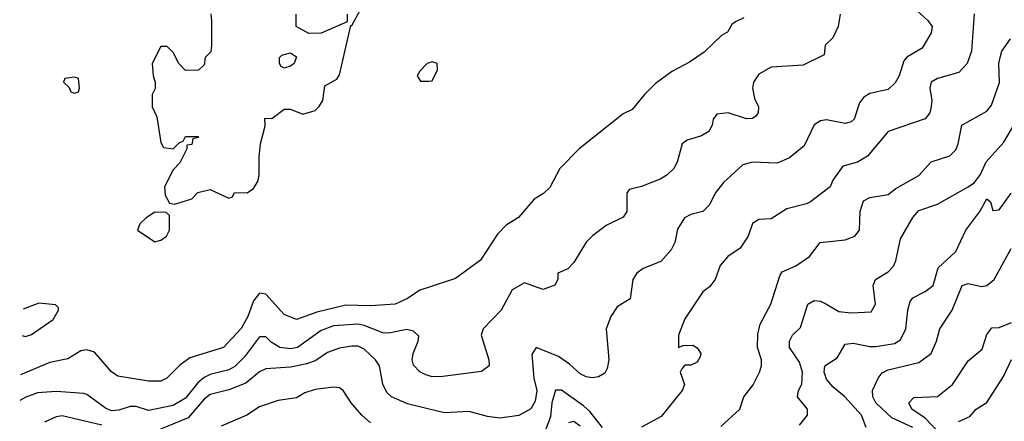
# Model space of a CAD drawing. Header units: inches. Extents: x 2348341 to 2479810, y 460419 to 613669.
# Tile 148 of 256: x 2348672 to 2351867, y 530630 to 531932. Entities that reach past the tile are written whole.
import ezdxf

# ---------------------------------------------------------------- set-up
doc = ezdxf.new("R2010")
doc.units = ezdxf.units.IN
doc.header["$MEASUREMENT"] = 0
doc.layers.add('C3543', color=7, linetype='Continuous')
doc.layers.add('C3553', color=7, linetype='Continuous')

msp = doc.modelspace()

# ---------------------------------------------------------------- linework, layer by layer
at = {"layer": 'C3543', "color": 2}
for points, elevation in [([(2349291.6, 531951.6), (2349294, 531930), (2349294, 531850), (2349291.6, 531828.4), (2349274, 531810), (2349270, 531786), (2349251.6, 531768.4), (2349210, 531768), (2349188, 531790), (2349170, 531826), (2349150, 531846), (2349130, 531846), (2349102, 531790), (2349104.7, 531750), (2349111.3, 531730), (2349111.1, 531708.9), (2349102, 531690), (2349102, 531650), (2349116.9, 531616.9), (2349130, 531534), (2349138, 531518), (2349170, 531514), (2349190, 531534), (2349202, 531538), (2349210, 531554), (2349250, 531554), (2349252, 531550), (2349234, 531546), (2349230, 531528), (2349214, 531526), (2349214, 531514), (2349191.6, 531468.4), (2349170, 531446), (2349142, 531390), (2349143.6, 531363.6), (2349158, 531338), (2349174, 531334), (2349210, 531344.7), (2349230, 531352), (2349250, 531372), (2349290, 531382), (2349350, 531354), (2349362, 531358), (2349368.4, 531371.6), (2349410, 531371.3), (2349430, 531384.7), (2349445.2, 531410), (2349449.3, 531430), (2349449.1, 531489.1), (2349453.2, 531530), (2349468, 531588), (2349467.3, 531612.7), (2349490, 531612), (2349530, 531642), (2349550, 531642), (2349590, 531626), (2349630, 531638), (2349642, 531650), (2349655.3, 531670), (2349662, 531718), (2349700.4, 531739.6), (2349710, 531754), (2349746, 531914), (2349750, 531914), (2349776.4, 531963.6)], 138), ([(2349734, 531950), (2349734, 531926), (2349650, 531888.7), (2349610, 531888), (2349568.7, 531910), (2349568.7, 531950)], 138), ([(2350000, 531792), (2349994, 531790), (2349970, 531766), (2349962, 531750), (2349972.7, 531732.7), (2350000, 531733.6)], 138), ([(2350000, 531065.3), (2349970, 531055.5), (2349930, 531028), (2349890, 531010.5), (2349810, 531004.4), (2349730, 531006.4), (2349636.2, 530983.8), (2349570, 530960.5), (2349530, 530976.3), (2349470, 531042.8), (2349450, 531046), (2349430, 531021), (2349411.5, 530970), (2349390, 530930.7), (2349333.2, 530870), (2349224.1, 530835.9), (2349190, 530811.3), (2349149.5, 530770.5), (2349130, 530760.7), (2349090, 530760.5), (2348990, 530776), (2348970, 530791), (2348914, 530854), (2348890, 530862), (2348870, 530859.1), (2348827.6, 530832.4), (2348770, 530820.4), (2348674.8, 530780.4)], 134), ([(2348679.7, 530908.4), (2348690, 530904.7), (2348710, 530912), (2348780.2, 530959.8), (2348798, 530990), (2348798, 530998), (2348788, 531008), (2348733.6, 531013.6)], 138), ([(2348733.6, 531013.6), (2348683, 530994.2)], 138), ([(2350000, 530777.7), (2349990, 530780.7), (2349970, 530790.8), (2349950, 530812), (2349945.5, 530830), (2349948, 530850), (2349964.9, 530890), (2349966.4, 530906.4), (2349950, 530922.8), (2349927.7, 530927.7), (2349870, 530916.4), (2349850, 530917.1), (2349790, 530941.1), (2349770, 530944.6), (2349690, 530939.5), (2349650, 530924.9), (2349572.7, 530870), (2349550, 530864.9), (2349516, 530870), (2349487.3, 530887.3), (2349470, 530904), (2349450, 530904), (2349401, 530839), (2349370, 530808.4), (2349350, 530797), (2349290, 530782), (2349270, 530772.2), (2349250, 530754.9), (2349210, 530704.9), (2349170, 530681.7), (2349090, 530664.9), (2349050, 530678), (2349030, 530678), (2348993.9, 530666.1), (2348970, 530664.2), (2348950, 530672.7), (2348890, 530717.3), (2348879.9, 530719.9), (2348790, 530726.4), (2348730, 530722.4), (2348691.3, 530708.7), (2348671.7, 530697.3)], 130), ([(2350000, 530669.8), (2349930, 530687.3), (2349878, 530710), (2349863.4, 530723.4), (2349850.5, 530750.5), (2349839.1, 530810), (2349826.8, 530830), (2349790, 530864), (2349770, 530873.4), (2349750, 530873.4), (2349710, 530867.7), (2349670, 530853), (2349632.8, 530827.2), (2349604, 530816), (2349550, 530805.7), (2349470, 530800.5), (2349450, 530790.5), (2349406, 530754), (2349350, 530732), (2349290, 530717), (2349270, 530701.6), (2349218.7, 530641.3), (2349110, 530597.4)], 126), ([(2349810, 530625.5), (2349782, 530650), (2349747.3, 530690), (2349721, 530730), (2349710, 530738.8), (2349690, 530740.7), (2349630, 530733.4), (2349597.5, 530722.5), (2349570, 530706), (2349510, 530697.3), (2349450, 530677.3), (2349408.7, 530650), (2349325.6, 530614.4)], 122), ([(2348937.8, 530617.8), (2348810, 530648.4), (2348790, 530644.4), (2348752.5, 530627.5)], 126)]:
    msp.add_lwpolyline(points, dxfattribs=dict(at, elevation=elevation))
at = {"layer": 'C3543', "color": 2, "elevation": 138}
for points in [[(2349530, 531775.3), (2349520.2, 531780.2), (2349515.3, 531790), (2349515.3, 531810), (2349522.7, 531817.3), (2349550, 531824.7), (2349570, 531812), (2349562, 531790), (2349550, 531782)], [(2348850, 531746), (2348818, 531742), (2348814, 531730), (2348832.7, 531712.7), (2348838, 531698), (2348850, 531694), (2348862, 531698), (2348866, 531710), (2348862, 531742)], [(2349110, 531308.7), (2349082, 531290), (2349062, 531270), (2349054, 531250), (2349110, 531212), (2349130, 531218), (2349148, 531230), (2349158, 531250), (2349158, 531298), (2349147.3, 531307.3)]]:
    msp.add_lwpolyline(points, close=True, dxfattribs=at)
at = {"layer": 'C3553', "color": 2}
for points, elevation in [([(2351582.7, 531962.7), (2351619, 531930), (2351633.2, 531910), (2351629, 531890), (2351600.2, 531839.8), (2351550, 531811), (2351541.2, 531798.8), (2351525.2, 531750), (2351512.5, 531727.5), (2351490, 531706), (2351430, 531693.4), (2351410, 531680.5), (2351397.1, 531662.9), (2351379.3, 531610), (2351370, 531600.7), (2351350, 531595.5), (2351290, 531608), (2351270, 531604), (2351250, 531591.3), (2351216.9, 531523.1), (2351170, 531484), (2351130, 531467.3), (2351050, 531470.8), (2351018.6, 531461.4), (2350955.5, 531404.5), (2350929, 531370), (2350910, 531332), (2350889, 531311), (2350850, 531300.7), (2350829, 531290), (2350806.3, 531253.7), (2350797.2, 531210), (2350786, 531186), (2350752, 531148), (2350694.8, 531125.2), (2350674, 531110), (2350661.2, 531090), (2350652.7, 531027.3), (2350610, 531001), (2350589.5, 530970.5), (2350575.1, 530930), (2350584, 530830), (2350578.6, 530801.4), (2350570, 530786), (2350550, 530774.8), (2350530, 530770.8), (2350510, 530774.8), (2350490, 530784), (2350455.8, 530815.8), (2350419.9, 530839.9), (2350348, 530870), (2350333.6, 530846.4), (2350340.5, 530770), (2350349.6, 530730), (2350344.7, 530695.3), (2350330, 530670.7), (2350291.4, 530648.6), (2350230, 530640.5), (2350190, 530646), (2350130, 530662.4), (2350050, 530657.3), (2350000, 530669.8)], 126), ([(2351334, 531950), (2351328, 531910), (2351310, 531874), (2351286, 531850), (2351282, 531818), (2351214.6, 531785.4), (2351110, 531778.8), (2351070, 531756), (2351053.2, 531730), (2351049.2, 531710), (2351056.5, 531676.5), (2351068.7, 531650), (2351068, 531630), (2351060.4, 531619.6), (2351050, 531612), (2351030, 531611.3), (2350970.7, 531630.7), (2350934, 531626), (2350922, 531610), (2350919, 531590), (2350908, 531570), (2350884.7, 531555.3), (2350838, 531542), (2350822, 531530), (2350805.2, 531470), (2350794, 531450), (2350771.9, 531428.1), (2350750, 531414.8), (2350690, 531391.3), (2350650, 531382), (2350642, 531370), (2350642, 531310), (2350630, 531292), (2350574.6, 531265.4), (2350530, 531231.3), (2350509.4, 531210.6), (2350470, 531144.7), (2350450, 531124.7), (2350418, 531110), (2350418, 531090), (2350408.4, 531071.6), (2350370, 531058), (2350310, 531078.8), (2350270, 531056), (2350234, 530990), (2350175.3, 530930), (2350169, 530910), (2350194, 530830), (2350195.3, 530810), (2350170, 530791.3), (2350044.7, 530775.3), (2350010, 530774.8), (2350000, 530777.7)], 130), ([(2351021.2, 531938.8), (2350994.6, 531925.4), (2350983.1, 531916.9), (2350968.4, 531891.6), (2350950, 531882), (2350892.5, 531827.5), (2350845.6, 531794.4), (2350790, 531766), (2350734.8, 531725.2), (2350699, 531690), (2350658.9, 531641.1), (2350630, 531626.8), (2350486.8, 531513.2), (2350424, 531450), (2350391.7, 531388.3), (2350371.5, 531368.5), (2350341.2, 531350), (2350290, 531290.8), (2350250, 531266), (2350222.5, 531237.5), (2350167.2, 531152.8), (2350086.3, 531093.7), (2350000, 531065.3)], 134), ([(2351769.1, 531950.9), (2351760.7, 531830), (2351746.6, 531790), (2351719.1, 531760.9), (2351650, 531741.6), (2351629.5, 531730), (2351625.1, 531710), (2351631.8, 531670), (2351629.5, 531650.5), (2351625.2, 531630), (2351610, 531611), (2351489.6, 531570.4), (2351422.7, 531490), (2351390, 531470.5), (2351342.7, 531457.3), (2351310, 531412), (2351302, 531390), (2351238, 531342), (2351225.2, 531334.8), (2351161.2, 531318.8), (2351110, 531286.8), (2351070, 531284.7), (2351050, 531272), (2351035.3, 531230), (2351010, 531192), (2350970, 531164.7), (2350944.8, 531135.2), (2350929, 531090), (2350910, 531066), (2350889, 531050), (2350830, 530962), (2350809.2, 530910), (2350809.3, 530869.3), (2350823.6, 530876.4), (2350856.5, 530876.5), (2350870, 530868), (2350882, 530850), (2350880.4, 530839.6), (2350870, 530822), (2350850, 530812), (2350830, 530812), (2350820.2, 530799.8), (2350815.3, 530790), (2350828.7, 530750), (2350822, 530730), (2350753.8, 530646.2), (2350690, 530611)], 122), ([(2350946.8, 530613.2), (2351008.7, 530670), (2351022, 530710), (2351052.1, 530747.9), (2351072.7, 530790), (2351079.3, 530810), (2351079.3, 530830), (2351066, 530870), (2351067.2, 530912.8), (2351075.1, 530944.9), (2351109, 531010), (2351138, 531102), (2351145.6, 531114.4), (2351190, 531134.8), (2351235.1, 531164.9), (2351269.6, 531210.4), (2351350, 531219.1), (2351382, 531230), (2351397.2, 531250), (2351399.3, 531310), (2351410, 531344.7), (2351430, 531356), (2351490, 531366), (2351514.5, 531385.5), (2351590, 531427.3), (2351630, 531471), (2351690, 531491), (2351709, 531510), (2351717.2, 531530), (2351729.4, 531590.6), (2351810, 531636), (2351824.8, 531655.2), (2351851.5, 531728.5), (2351849.5, 531790.5), (2351854.6, 531814.6), (2351859.3, 531830), (2351887, 531870)], 118), ([(2350000, 531733.6), (2350010, 531734), (2350028, 531770), (2350026, 531790), (2350010, 531795.3), (2350000, 531792)], 138), ([(2351202, 530618), (2351228.7, 530650), (2351228.7, 530670), (2351195.3, 530710), (2351199, 530730), (2351209.4, 530750.6), (2351211.8, 530790), (2351201.7, 530821.7), (2351169.5, 530870), (2351169.4, 530890), (2351179, 530910), (2351206, 530934), (2351229.5, 531010), (2351250, 531022), (2351270, 531019.3), (2351290.3, 531010.3), (2351330, 530986), (2351370, 530982), (2351434.5, 530985.5), (2351449.2, 531010), (2351441.2, 531070), (2351449, 531090), (2351490, 531114.8), (2351507.2, 531132.8), (2351515.1, 531150), (2351530, 531222), (2351570, 531290.8), (2351590, 531314), (2351650, 531334), (2351750, 531390.6), (2351770, 531404.9), (2351789.6, 531430), (2351808.5, 531471.5), (2351865.1, 531534.9), (2351898, 531590)], 114), ([(2351419, 530610), (2351403.7, 530650), (2351349.5, 530710), (2351310, 530742), (2351290, 530766.6), (2351282.4, 530790), (2351284.5, 530810), (2351324.1, 530835.9), (2351350, 530880.7), (2351376.6, 530883.4), (2351430, 530872.2), (2351450, 530872.2), (2351510, 530882.4), (2351530, 530894), (2351547.6, 530930), (2351554, 530990), (2351561.6, 531018.4), (2351570, 531030.8), (2351610, 531050.7), (2351636, 531070), (2351652.5, 531127.5), (2351710, 531181), (2351741.6, 531250), (2351787.6, 531310), (2351810, 531351.3), (2351822, 531342), (2351830, 531314), (2351850, 531316), (2351889.6, 531370.4)], 110), ([(2351570, 530609.6), (2351501.6, 530641.6), (2351449.6, 530690), (2351440.7, 530710), (2351439.5, 530730), (2351458, 530770), (2351470, 530786.8), (2351490, 530797.3), (2351590, 530820.7), (2351629.3, 530850), (2351646.6, 530890), (2351657.2, 530930), (2351698, 530990), (2351730, 531071), (2351750, 531077.3), (2351792.9, 531067.1), (2351810, 531070.7), (2351834, 531090), (2351889.3, 531190)], 106), ([(2351676.9, 530570), (2351610, 530640.5), (2351566.6, 530670), (2351557.2, 530690), (2351572.9, 530707.1), (2351650, 530710.8), (2351699, 530750), (2351750, 530826), (2351795.5, 530864.5), (2351810, 530912), (2351826.8, 530933.2), (2351850, 530934.8), (2351890, 530951)], 102), ([(2351718, 530630), (2351754.8, 530645.2), (2351775.3, 530670), (2351810, 530691.3), (2351864.4, 530775.6), (2351890, 530830.5)], 98), ([(2350562.8, 530610), (2350521.8, 530661.8), (2350500.8, 530680.8), (2350430, 530730.6), (2350410, 530731), (2350398.9, 530690), (2350394.1, 530645.9), (2350378.2, 530601.8)], 122), ([(2350454, 530626), (2350470, 530630.4), (2350490, 530615.5)], 118)]:
    msp.add_lwpolyline(points, dxfattribs=dict(at, elevation=elevation))

doc.saveas('drawing.dxf')
